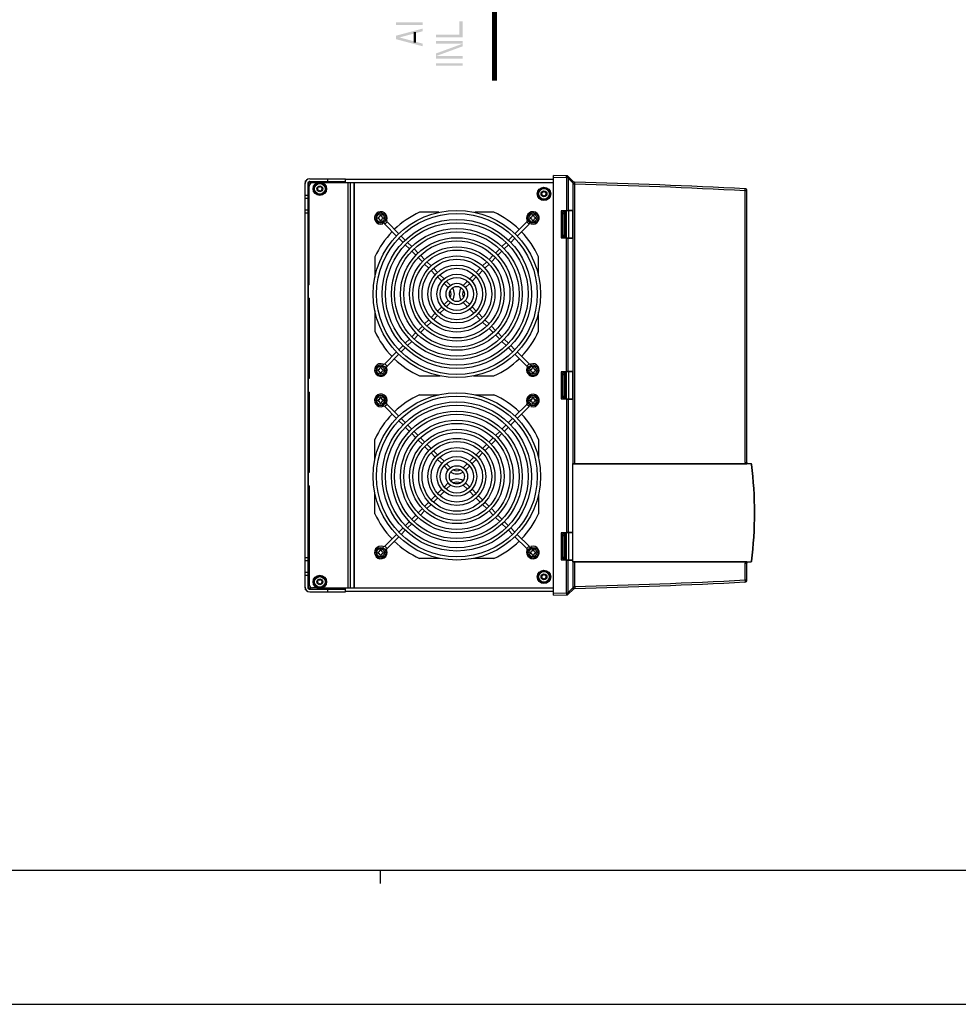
# Model space of a CAD drawing. Header units: inches. Extents: x 0 to 117, y 0 to 83.
# Tile 2 of 83: x 31 to 58, y 0 to 29. Entities that reach past the tile are written whole.
import ezdxf

# ---------------------------------------------------------------- set-up
doc = ezdxf.new("R2010")
doc.units = ezdxf.units.IN
doc.header["$LTSCALE"] = 6.431102
doc.header["$MEASUREMENT"] = 0
doc.layers.get('0').update_dxf_attribs({"linetype": 'CONTINUOUS'})
doc.layers.add('02___PRT_ALL_AXES', color=7, linetype='CONTINUOUS')
doc.layers.add('ROUNDS', color=7, linetype='CONTINUOUS')

# ---------------------------------------------------------------- blocks, each defined once
blk = doc.blocks.new('SYMBOL_9_BL2', base_point=(44.682, 29.18))
at = {"color": 7, "linetype": 'CONTINUOUS', "const_width": 0.15}
blk.add_lwpolyline([(44.682, 29.382), (44.687, 27.103)], dxfattribs=at)
at = {"color": 7, "linetype": 'CONTINUOUS'}
blk.add_solid([(44.995, 29.382), (44.682, 31.257), (44.37, 29.382)], dxfattribs=at)

msp = doc.modelspace()

# ---------------------------------------------------------------- linework, layer by layer
at = {"color": 7, "linetype": 'CONTINUOUS'}
for p, q in [((46.42, 12.003), (46.42, 24.326)), ((46.793, 24.316), (46.42, 24.326)), ((46.988, 24.151), (46.847, 24.293)), ((39.128, 24.089), (39.128, 24.109)), ((39.128, 24.109), (39.129, 24.109)), ((39.128, 12.239), (39.128, 24.089)), ((39.206, 24.089), (39.206, 12.239)), ((39.21, 24.109), (39.285, 24.109)), ((39.226, 23.696), (39.226, 24.133)), ((39.246, 21.117), (39.246, 24.011)), ((39.266, 24.227), (40.309, 24.227)), ((39.266, 24.148), (40.309, 24.148)), ((39.285, 24.148), (39.285, 24.089)), ((39.475, 24.109), (39.344, 24.109)), ((46.42, 24.109), (39.647, 24.109)), ((39.797, 24.148), (39.797, 24.227)), ((40.309, 24.109), (40.309, 24.227)), ((46.42, 24.207), (40.309, 24.207)), ((40.395, 12.219), (40.395, 24.109)), ((40.454, 24.109), (40.454, 12.219)), ((40.554, 24.109), (40.554, 12.219)), ((40.574, 12.219), (40.574, 24.109)), ((46.793, 24.257), (46.42, 24.266)), ((46.801, 24.255), (46.801, 23.29)), ((46.848, 24.245), (46.824, 24.251)), ((46.848, 24.245), (46.848, 23.291)), ((46.984, 24.109), (46.848, 24.245)), ((46.99, 15.871), (46.99, 24.103)), ((47.037, 15.873), (47.037, 24.069)), ((47.039, 24.123), (47.039, 24.128)), ((47.039, 24.128), (47.039, 24.128)), ((39.128, 23.745), (39.206, 23.745)), ((39.206, 23.794), (39.246, 23.794)), ((39.226, 23.696), (39.246, 23.696)), ((52.089, 23.876), (52.036, 23.876)), ((52.036, 15.905), (52.036, 23.876)), ((52.089, 15.905), (52.089, 23.876)), ((39.206, 23.646), (39.128, 23.646)), ((39.246, 23.676), (39.206, 23.676)), ((39.128, 23.312), (39.206, 23.312)), ((39.206, 23.213), (39.128, 23.213)), ((41.319, 23.131), (41.319, 23.139)), ((41.332, 23.152), (41.352, 23.152)), ((41.366, 23.139), (41.366, 23.131)), ((43.053, 23.243), (42.485, 23.243)), ((44.668, 23.243), (44.108, 23.243)), ((45.787, 23.131), (45.787, 23.139)), ((45.801, 23.152), (45.821, 23.152)), ((45.834, 23.139), (45.834, 23.131)), ((46.801, 23.29), (46.637, 23.286)), ((46.637, 23.286), (46.637, 22.491)), ((46.637, 23.286), (46.646, 23.277)), ((46.961, 23.285), (46.646, 23.277)), ((46.646, 23.277), (46.646, 22.5)), ((46.674, 23.203), (46.674, 22.574)), ((46.674, 23.203), (46.716, 23.203)), ((46.706, 23.261), (46.706, 23.278)), ((46.715, 23.263), (46.785, 23.263)), ((46.716, 23.203), (46.716, 22.574)), ((46.726, 23.263), (46.726, 23.279)), ((46.751, 22.515), (46.751, 23.262)), ((46.785, 22.497), (46.785, 23.28)), ((46.795, 23.244), (46.785, 23.244)), ((46.795, 22.497), (46.795, 23.28)), ((46.848, 23.291), (46.801, 23.29)), ((46.98, 23.295), (46.848, 23.291)), ((46.863, 22.495), (46.863, 23.282)), ((46.974, 23.289), (46.974, 22.488)), ((46.98, 22.482), (46.98, 23.295)), ((41.266, 23.066), (41.266, 23.085)), ((41.279, 23.099), (41.287, 23.099)), ((41.287, 23.052), (41.279, 23.052)), ((41.319, 23.013), (41.319, 23.02)), ((41.352, 22.999), (41.332, 22.999)), ((41.366, 23.02), (41.366, 23.013)), ((41.397, 23.099), (41.405, 23.099)), ((41.405, 23.052), (41.397, 23.052)), ((41.419, 23.085), (41.419, 23.066)), ((45.734, 23.066), (45.734, 23.085)), ((45.748, 23.099), (45.756, 23.099)), ((45.756, 23.052), (45.748, 23.052)), ((45.787, 23.013), (45.787, 23.02)), ((45.821, 22.999), (45.801, 22.999)), ((45.834, 23.02), (45.834, 23.013)), ((45.866, 23.099), (45.874, 23.099)), ((45.874, 23.052), (45.866, 23.052)), ((45.888, 23.085), (45.888, 23.066)), ((46.795, 22.967), (46.785, 22.967)), ((46.795, 22.953), (46.785, 22.944)), ((46.674, 22.574), (46.716, 22.574)), ((46.637, 22.491), (46.801, 22.487)), ((46.646, 22.5), (46.961, 22.492)), ((46.706, 22.499), (46.706, 22.516)), ((46.715, 22.514), (46.785, 22.514)), ((46.726, 22.498), (46.726, 22.514)), ((46.801, 18.566), (46.801, 22.487)), ((46.801, 22.487), (46.848, 22.486)), ((46.848, 18.567), (46.848, 22.486)), ((46.848, 22.486), (46.98, 22.482)), ((41.175, 21.932), (41.175, 21.335)), ((45.978, 21.372), (45.978, 21.932)), ((39.246, 21.156), (39.206, 21.156)), ((39.246, 21.117), (39.206, 21.117)), ((39.226, 20.684), (39.226, 21.156)), ((39.23, 21.117), (39.23, 21.156)), ((39.246, 20.723), (39.206, 20.723)), ((39.246, 20.684), (39.206, 20.684)), ((39.23, 20.684), (39.23, 20.723)), ((39.246, 20.723), (39.246, 18.361)), ((41.175, 20.355), (41.175, 19.75)), ((45.978, 19.75), (45.978, 20.318)), ((41.266, 18.597), (41.266, 18.617)), ((41.279, 18.631), (41.287, 18.631)), ((41.287, 18.583), (41.279, 18.583)), ((41.319, 18.662), (41.319, 18.67)), ((41.319, 18.544), (41.319, 18.552)), ((41.332, 18.684), (41.352, 18.684)), ((41.352, 18.53), (41.332, 18.53)), ((41.366, 18.67), (41.366, 18.662)), ((41.366, 18.552), (41.366, 18.544)), ((41.397, 18.631), (41.405, 18.631)), ((41.405, 18.583), (41.397, 18.583)), ((41.419, 18.617), (41.419, 18.597)), ((45.734, 18.597), (45.734, 18.617)), ((45.748, 18.631), (45.756, 18.631)), ((45.756, 18.583), (45.748, 18.583)), ((45.787, 18.662), (45.787, 18.67)), ((45.787, 18.544), (45.787, 18.552)), ((45.801, 18.684), (45.821, 18.684)), ((45.821, 18.53), (45.801, 18.53)), ((45.834, 18.67), (45.834, 18.662)), ((45.834, 18.552), (45.834, 18.544)), ((45.866, 18.631), (45.874, 18.631)), ((45.874, 18.583), (45.866, 18.583)), ((45.888, 18.617), (45.888, 18.597)), ((46.801, 18.566), (46.637, 18.562)), ((46.637, 18.562), (46.637, 17.766)), ((46.637, 18.562), (46.646, 18.552)), ((46.961, 18.56), (46.646, 18.552)), ((46.646, 18.552), (46.646, 17.776)), ((46.706, 18.537), (46.706, 18.554)), ((46.715, 18.538), (46.785, 18.538)), ((46.722, 18.554), (46.722, 18.538)), ((46.726, 18.538), (46.726, 18.554)), ((46.751, 17.791), (46.751, 18.537)), ((46.785, 17.772), (46.785, 18.556)), ((46.795, 17.772), (46.795, 18.556)), ((46.848, 18.567), (46.801, 18.566)), ((46.98, 18.571), (46.848, 18.567)), ((46.863, 17.77), (46.863, 18.558)), ((46.974, 18.564), (46.974, 17.764)), ((46.98, 17.758), (46.98, 18.571)), ((39.246, 18.4), (39.206, 18.4)), ((39.246, 18.361), (39.206, 18.361)), ((39.226, 17.967), (39.226, 18.361)), ((42.485, 18.44), (43.09, 18.44)), ((44.071, 18.44), (44.668, 18.44)), ((46.674, 18.479), (46.716, 18.479)), ((46.674, 18.479), (46.674, 17.849)), ((46.716, 18.479), (46.716, 17.849)), ((39.246, 17.967), (39.206, 17.967)), ((39.246, 17.928), (39.206, 17.928)), ((39.246, 17.967), (39.246, 15.605)), ((41.266, 17.711), (41.266, 17.731)), ((41.279, 17.745), (41.287, 17.745)), ((41.287, 17.698), (41.279, 17.698)), ((41.319, 17.776), (41.319, 17.784)), ((41.319, 17.658), (41.319, 17.666)), ((41.332, 17.798), (41.352, 17.798)), ((41.352, 17.644), (41.332, 17.644)), ((41.366, 17.784), (41.366, 17.776)), ((41.366, 17.666), (41.366, 17.658)), ((41.397, 17.745), (41.405, 17.745)), ((41.405, 17.698), (41.397, 17.698)), ((41.419, 17.731), (41.419, 17.711)), ((42.485, 17.889), (43.053, 17.889)), ((44.108, 17.889), (44.668, 17.889)), ((45.734, 17.711), (45.734, 17.731)), ((45.748, 17.745), (45.756, 17.745)), ((45.756, 17.698), (45.748, 17.698)), ((45.787, 17.776), (45.787, 17.784)), ((45.787, 17.658), (45.787, 17.666)), ((45.801, 17.798), (45.821, 17.798)), ((45.821, 17.644), (45.801, 17.644)), ((45.834, 17.784), (45.834, 17.776)), ((45.834, 17.666), (45.834, 17.658)), ((45.866, 17.745), (45.874, 17.745)), ((45.874, 17.698), (45.866, 17.698)), ((45.888, 17.731), (45.888, 17.711)), ((46.637, 17.766), (46.801, 17.762)), ((46.646, 17.776), (46.961, 17.768)), ((46.674, 17.849), (46.716, 17.849)), ((46.706, 17.774), (46.706, 17.792)), ((46.715, 17.79), (46.785, 17.79)), ((46.722, 17.79), (46.722, 17.774)), ((46.726, 17.774), (46.726, 17.79)), ((46.801, 17.762), (46.801, 13.842)), ((46.801, 17.762), (46.848, 17.761)), ((46.848, 17.761), (46.98, 17.758)), ((46.848, 17.761), (46.848, 13.843)), ((41.175, 15.981), (41.175, 16.578)), ((45.978, 16.578), (45.978, 16.018)), ((52.036, 15.905), (52.089, 15.905)), ((39.246, 15.644), (39.206, 15.644)), ((39.246, 15.605), (39.206, 15.605)), ((39.226, 15.172), (39.226, 15.644)), ((39.23, 15.605), (39.23, 15.644)), ((46.985, 15.863), (52.09, 15.863)), ((46.985, 12.985), (46.985, 15.863)), ((46.999, 15.873), (52.089, 15.873)), ((52.211, 15.862), (52.089, 15.873)), ((52.212, 15.853), (52.09, 15.863)), ((52.22, 15.844), (52.229, 15.845)), ((39.246, 15.211), (39.206, 15.211)), ((39.246, 15.172), (39.206, 15.172)), ((39.23, 15.172), (39.23, 15.211)), ((39.246, 15.211), (39.246, 12.318)), ((41.175, 14.396), (41.175, 15.001)), ((45.978, 14.963), (45.978, 14.396)), ((46.801, 13.842), (46.637, 13.837)), ((46.637, 13.837), (46.637, 13.042)), ((46.637, 13.837), (46.646, 13.828)), ((46.961, 13.836), (46.646, 13.828)), ((46.646, 13.828), (46.646, 13.052)), ((46.674, 13.755), (46.716, 13.755)), ((46.674, 13.755), (46.674, 13.125)), ((46.706, 13.812), (46.706, 13.829)), ((46.715, 13.814), (46.785, 13.814)), ((46.716, 13.755), (46.716, 13.125)), ((46.726, 13.814), (46.726, 13.83)), ((46.751, 13.066), (46.751, 13.813)), ((46.785, 13.048), (46.785, 13.831)), ((46.795, 13.048), (46.795, 13.832)), ((46.848, 13.843), (46.801, 13.842)), ((46.98, 13.846), (46.848, 13.843)), ((46.863, 13.046), (46.863, 13.833)), ((46.974, 13.84), (46.974, 13.039)), ((46.98, 13.033), (46.98, 13.846)), ((41.319, 13.308), (41.319, 13.316)), ((41.332, 13.329), (41.352, 13.329)), ((41.366, 13.316), (41.366, 13.308)), ((45.787, 13.308), (45.787, 13.316)), ((45.801, 13.329), (45.821, 13.329)), ((45.834, 13.316), (45.834, 13.308)), ((39.128, 13.115), (39.206, 13.115)), ((39.206, 13.016), (39.128, 13.016)), ((41.266, 13.243), (41.266, 13.263)), ((41.279, 13.276), (41.287, 13.276)), ((41.287, 13.229), (41.279, 13.229)), ((41.319, 13.19), (41.319, 13.198)), ((41.352, 13.176), (41.332, 13.176)), ((41.366, 13.198), (41.366, 13.19)), ((41.397, 13.276), (41.405, 13.276)), ((41.405, 13.229), (41.397, 13.229)), ((41.419, 13.263), (41.419, 13.243)), ((43.091, 13.085), (42.485, 13.085)), ((44.668, 13.085), (44.07, 13.085)), ((45.734, 13.243), (45.734, 13.263)), ((45.748, 13.276), (45.756, 13.276)), ((45.756, 13.229), (45.748, 13.229)), ((45.787, 13.19), (45.787, 13.198)), ((45.821, 13.176), (45.801, 13.176)), ((45.834, 13.198), (45.834, 13.19)), ((45.866, 13.276), (45.874, 13.276)), ((45.874, 13.229), (45.866, 13.229)), ((45.888, 13.263), (45.888, 13.243)), ((46.637, 13.042), (46.801, 13.038)), ((46.646, 13.052), (46.961, 13.043)), ((46.674, 13.125), (46.716, 13.125)), ((46.706, 13.05), (46.706, 13.067)), ((46.715, 13.066), (46.785, 13.066)), ((46.726, 13.05), (46.726, 13.066)), ((46.785, 13.188), (46.795, 13.178)), ((46.785, 13.164), (46.795, 13.164)), ((46.785, 13.084), (46.795, 13.084)), ((46.801, 12.073), (46.801, 13.038)), ((46.801, 13.038), (46.848, 13.037)), ((46.848, 13.037), (46.98, 13.033)), ((46.848, 12.083), (46.848, 13.037)), ((52.22, 13.004), (52.229, 13.003)), ((52.09, 12.985), (46.985, 12.985)), ((46.99, 12.225), (46.99, 12.977)), ((52.089, 12.975), (46.999, 12.975)), ((47.037, 12.259), (47.037, 12.975)), ((52.036, 12.942), (52.089, 12.942)), ((52.036, 12.452), (52.036, 12.942)), ((52.089, 12.975), (52.211, 12.986)), ((52.089, 12.452), (52.089, 12.942)), ((52.09, 12.985), (52.212, 12.995)), ((39.128, 12.682), (39.206, 12.682)), ((39.206, 12.583), (39.128, 12.583)), ((39.206, 12.652), (39.246, 12.652)), ((39.206, 12.534), (39.246, 12.534)), ((39.226, 12.195), (39.226, 12.633)), ((39.246, 12.633), (39.226, 12.633)), ((52.036, 12.452), (52.089, 12.452)), ((39.128, 12.219), (39.128, 12.239)), ((39.128, 12.219), (39.129, 12.219)), ((39.21, 12.219), (39.285, 12.219)), ((39.266, 12.18), (40.309, 12.18)), ((39.285, 12.239), (39.285, 12.18)), ((39.475, 12.219), (39.344, 12.219)), ((39.647, 12.219), (46.42, 12.219)), ((39.797, 12.101), (39.797, 12.18)), ((40.309, 12.101), (40.309, 12.219)), ((46.847, 12.035), (46.988, 12.177)), ((46.848, 12.083), (46.984, 12.219)), ((47.039, 12.205), (47.039, 12.201)), ((47.039, 12.201), (47.039, 12.2)), ((39.266, 12.101), (40.309, 12.101)), ((40.309, 12.121), (46.42, 12.121)), ((46.42, 12.062), (46.793, 12.071)), ((46.42, 12.003), (46.793, 12.012)), ((46.824, 12.077), (46.848, 12.083)), ((4.134, 3.937), (112.795, 3.937)), ((41.339, 3.543), (41.339, 3.937)), ((0, 0), (116.929, 0))]:
    msp.add_line(p, q, dxfattribs=at)
for centre, radius in [((39.561, 23.932), 0.197), ((39.561, 23.932), 0.167), ((39.561, 23.932), 0.156), ((39.561, 23.932), 0.0866), ((46.136, 23.784), 0.197), ((46.136, 23.784), 0.167), ((46.136, 23.784), 0.156), ((46.136, 23.784), 0.0866), ((41.342, 23.076), 0.157), ((41.342, 23.076), 0.118), ((45.811, 23.076), 0.157), ((45.811, 23.076), 0.118), ((41.342, 18.607), 0.157), ((41.342, 18.607), 0.118), ((45.811, 18.607), 0.157), ((45.811, 18.607), 0.118), ((41.342, 17.721), 0.157), ((41.342, 17.721), 0.118), ((45.811, 17.721), 0.157), ((45.811, 17.721), 0.118), ((41.342, 13.253), 0.157), ((41.342, 13.253), 0.118), ((45.811, 13.253), 0.157), ((45.811, 13.253), 0.118), ((46.136, 12.544), 0.197), ((39.561, 12.396), 0.197), ((39.561, 12.396), 0.167), ((39.561, 12.396), 0.156), ((39.561, 12.396), 0.0866), ((46.136, 12.544), 0.167), ((46.136, 12.544), 0.156), ((46.136, 12.544), 0.0866)]:
    msp.add_circle(centre, radius, dxfattribs=at)
for centre, radius, start, end in [((46.791, 24.237), 0.0787, 45.0003, 88.5), ((39.266, 24.089), 0.138, 90, 180), ((39.226, 24.109), 0.0984, 121.156, 180), ((39.266, 24.089), 0.0591, 90, 180), ((39.344, 24.011), 0.0984, 90, 180), ((39.53, 23.986), 0.0156, 43.6336, 196.3664), ((39.561, 24.015), 0.0274, 223.6336, 316.3664), ((39.592, 23.986), 0.0156, 343.6336, 136.3664), ((47.081, 24.207), 0.138, 225.0004, 228.6579), ((47.044, 24.207), 0.0787, 225.0001, 268.4911), ((47.046, 24.207), 0.138, 266.4257, 268.4926), ((41.714, -178.133), 202.33, 87.07658, 88.49111), ((41.711, -178.468), 202.607, 87.079, 88.49236), ((39.226, 23.794), 0.0984, 258.4606, 270), ((39.499, 23.932), 0.0156, 103.6336, 256.3664), ((39.488, 23.974), 0.0274, 283.6336, 16.3664), ((39.488, 23.89), 0.0274, 343.6336, 76.3664), ((39.53, 23.878), 0.0156, 163.6336, 316.3664), ((39.561, 23.848), 0.0274, 43.6336, 136.3664), ((39.592, 23.878), 0.0156, 223.6336, 16.3664), ((39.633, 23.974), 0.0274, 163.6336, 256.3664), ((39.633, 23.89), 0.0274, 103.6336, 196.3664), ((39.623, 23.932), 0.0156, 283.6336, 76.3664), ((46.073, 23.784), 0.0156, 103.6336, 256.3664), ((46.063, 23.826), 0.0274, 283.6336, 16.3664), ((46.063, 23.742), 0.0274, 343.6336, 76.3664), ((46.105, 23.838), 0.0156, 43.6336, 196.3664), ((46.105, 23.73), 0.0156, 163.6336, 316.3664), ((46.136, 23.868), 0.0274, 223.6336, 316.3664), ((46.136, 23.701), 0.0274, 43.6336, 136.3664), ((46.167, 23.838), 0.0156, 343.6336, 136.3664), ((46.167, 23.73), 0.0156, 223.6336, 16.3664), ((46.208, 23.826), 0.0274, 163.6336, 256.3664), ((46.208, 23.742), 0.0274, 103.6336, 196.3664), ((46.198, 23.784), 0.0156, 283.6336, 76.3664), ((52.03, 23.876), 0.0591, 0, 87.0766), ((41.287, 23.131), 0.0315, 270, 360), ((41.332, 23.139), 0.0138, 90, 180), ((41.352, 23.139), 0.0138, 0, 90), ((41.397, 23.131), 0.0315, 180, 270), ((43.577, 20.841), 2.638, 114.4327, 133.8472), ((43.577, 20.841), 2.638, 46.0318, 65.5673), ((45.756, 23.131), 0.0315, 270, 360), ((45.801, 23.139), 0.0138, 90, 180), ((45.821, 23.139), 0.0138, 0, 90), ((45.866, 23.131), 0.0315, 180, 270), ((41.279, 23.085), 0.0138, 90, 180), ((41.279, 23.066), 0.0138, 180, 270), ((41.287, 23.02), 0.0315, 0, 90), ((41.332, 23.013), 0.0138, 180, 270), ((41.352, 23.013), 0.0138, 270, 360), ((41.397, 23.02), 0.0315, 90, 180), ((41.405, 23.085), 0.0138, 0, 90), ((41.405, 23.066), 0.0138, 270, 360), ((45.748, 23.085), 0.0138, 90, 180), ((45.748, 23.066), 0.0138, 180, 270), ((45.756, 23.02), 0.0315, 0, 90), ((45.801, 23.013), 0.0138, 180, 270), ((45.821, 23.013), 0.0138, 270, 360), ((45.866, 23.02), 0.0315, 90, 180), ((45.874, 23.085), 0.0138, 0, 90), ((45.874, 23.066), 0.0138, 270, 360), ((43.577, 20.841), 2.638, 135.9108, 155.5673), ((43.577, 20.841), 2.638, 24.4327, 43.9682), ((43.577, 20.841), 2.638, 204.4327, 223.9682), ((43.577, 20.841), 2.638, 316.1528, 335.5673), ((43.577, 20.841), 2.638, 226.0318, 245.5673), ((43.577, 20.841), 2.638, 294.4327, 314.0892), ((41.279, 18.617), 0.0138, 90, 180), ((41.279, 18.597), 0.0138, 180, 270), ((41.287, 18.662), 0.0315, 270, 360), ((41.287, 18.552), 0.0315, 0, 90), ((41.332, 18.67), 0.0138, 90, 180), ((41.332, 18.544), 0.0138, 180, 270), ((41.352, 18.67), 0.0138, 0, 90), ((41.352, 18.544), 0.0138, 270, 360), ((41.397, 18.662), 0.0315, 180, 270), ((41.397, 18.552), 0.0315, 90, 180), ((41.405, 18.617), 0.0138, 0, 90), ((41.405, 18.597), 0.0138, 270, 360), ((45.748, 18.617), 0.0138, 90, 180), ((45.748, 18.597), 0.0138, 180, 270), ((45.756, 18.662), 0.0315, 270, 360), ((45.756, 18.552), 0.0315, 0, 90), ((45.801, 18.67), 0.0138, 90, 180), ((45.801, 18.544), 0.0138, 180, 270), ((45.821, 18.67), 0.0138, 0, 90), ((45.821, 18.544), 0.0138, 270, 360), ((45.866, 18.662), 0.0315, 180, 270), ((45.866, 18.552), 0.0315, 90, 180), ((45.874, 18.617), 0.0138, 0, 90), ((45.874, 18.597), 0.0138, 270, 360), ((41.279, 17.731), 0.0138, 90, 180), ((41.279, 17.711), 0.0138, 180, 270), ((41.287, 17.776), 0.0315, 270, 360), ((41.287, 17.666), 0.0315, 0, 90), ((41.332, 17.784), 0.0138, 90, 180), ((41.332, 17.658), 0.0138, 180, 270), ((41.352, 17.784), 0.0138, 0, 90), ((41.352, 17.658), 0.0138, 270, 360), ((41.397, 17.776), 0.0315, 180, 270), ((41.397, 17.666), 0.0315, 90, 180), ((41.405, 17.731), 0.0138, 0, 90), ((41.405, 17.711), 0.0138, 270, 360), ((43.577, 15.487), 2.638, 114.4327, 133.8472), ((43.577, 15.487), 2.638, 46.0318, 65.5673), ((45.748, 17.731), 0.0138, 90, 180), ((45.748, 17.711), 0.0138, 180, 270), ((45.756, 17.776), 0.0315, 270, 360), ((45.756, 17.666), 0.0315, 0, 90), ((45.801, 17.784), 0.0138, 90, 180), ((45.801, 17.658), 0.0138, 180, 270), ((45.821, 17.784), 0.0138, 0, 90), ((45.821, 17.658), 0.0138, 270, 360), ((45.866, 17.776), 0.0315, 180, 270), ((45.866, 17.666), 0.0315, 90, 180), ((45.874, 17.731), 0.0138, 0, 90), ((45.874, 17.711), 0.0138, 270, 360), ((43.577, 15.487), 2.638, 135.9108, 155.5673), ((43.577, 15.487), 2.638, 24.4327, 43.9682), ((52.131, 15.906), 0.0951, 180.078, 200.0362), ((52.125, 15.905), 0.0354, 179.9997, 265.0023), ((52.21, 15.843), 0.0197, 7.408, 85), ((52.211, 15.843), 0.00984, 7.413, 85.0029), ((41.3, 14.424), 11.012, 352.591, 7.409), ((41.298, 14.424), 11.024, 352.592, 7.408), ((43.577, 15.487), 2.638, 204.4327, 223.9682), ((43.577, 15.487), 2.638, 316.1528, 335.5673), ((43.577, 15.487), 2.638, 226.0318, 245.5673), ((43.577, 15.487), 2.638, 294.4327, 314.0892), ((41.287, 13.308), 0.0315, 270, 360), ((41.332, 13.316), 0.0138, 90, 180), ((41.352, 13.316), 0.0138, 0, 90), ((41.397, 13.308), 0.0315, 180, 270), ((45.756, 13.308), 0.0315, 270, 360), ((45.801, 13.316), 0.0138, 90, 180), ((45.821, 13.316), 0.0138, 0, 90), ((45.866, 13.308), 0.0315, 180, 270), ((41.279, 13.263), 0.0138, 90, 180), ((41.279, 13.243), 0.0138, 180, 270), ((41.287, 13.198), 0.0315, 0, 90), ((41.332, 13.19), 0.0138, 180, 270), ((41.352, 13.19), 0.0138, 270, 360), ((41.397, 13.198), 0.0315, 90, 180), ((41.405, 13.263), 0.0138, 0, 90), ((41.405, 13.243), 0.0138, 270, 360), ((45.748, 13.263), 0.0138, 90, 180), ((45.748, 13.243), 0.0138, 180, 270), ((45.756, 13.198), 0.0315, 0, 90), ((45.801, 13.19), 0.0138, 180, 270), ((45.821, 13.19), 0.0138, 270, 360), ((45.866, 13.198), 0.0315, 90, 180), ((45.874, 13.263), 0.0138, 0, 90), ((45.874, 13.243), 0.0138, 270, 360), ((52.211, 13.005), 0.00984, 274.9971, 352.587), ((52.131, 12.942), 0.0951, 159.9638, 179.922), ((52.125, 12.942), 0.0354, 94.9977, 180.0003), ((52.21, 13.005), 0.0197, 275, 352.5916), ((39.226, 12.534), 0.0984, 90, 101.5394), ((39.488, 12.438), 0.0274, 283.6336, 16.3664), ((39.53, 12.45), 0.0156, 43.6336, 196.3664), ((39.561, 12.48), 0.0274, 223.6336, 316.3664), ((39.592, 12.45), 0.0156, 343.6336, 136.3664), ((39.633, 12.438), 0.0274, 163.6336, 256.3664), ((46.073, 12.544), 0.0156, 103.6336, 256.3664), ((46.063, 12.586), 0.0274, 283.6336, 16.3664), ((46.063, 12.502), 0.0274, 343.6336, 76.3664), ((46.105, 12.598), 0.0156, 43.6336, 196.3664), ((46.105, 12.49), 0.0156, 163.6336, 316.3664), ((46.136, 12.628), 0.0274, 223.6336, 316.3664), ((46.136, 12.46), 0.0274, 43.6336, 136.3664), ((46.167, 12.598), 0.0156, 343.6336, 136.3664), ((46.167, 12.49), 0.0156, 223.6336, 16.3664), ((46.208, 12.586), 0.0274, 163.6336, 256.3664), ((46.208, 12.502), 0.0274, 103.6336, 196.3664), ((46.198, 12.544), 0.0156, 283.6336, 76.3664), ((41.711, 214.796), 202.607, 271.50764, 272.921), ((52.03, 12.452), 0.0591, 272.9234, 360), ((39.266, 12.239), 0.138, 180, 270), ((39.226, 12.219), 0.0984, 180, 238.8769), ((39.266, 12.239), 0.0591, 180, 270), ((39.344, 12.318), 0.0984, 180, 270), ((39.499, 12.396), 0.0156, 103.6336, 256.3664), ((39.488, 12.355), 0.0274, 343.6336, 76.3664), ((39.53, 12.343), 0.0156, 163.6336, 316.3664), ((39.561, 12.313), 0.0274, 43.6336, 136.3664), ((39.592, 12.343), 0.0156, 223.6336, 16.3664), ((39.633, 12.355), 0.0274, 103.6336, 196.3664), ((39.623, 12.396), 0.0156, 283.6336, 76.3664), ((47.081, 12.122), 0.138, 131.3421, 134.9996), ((47.044, 12.122), 0.0787, 91.5089, 134.9999), ((47.046, 12.121), 0.138, 91.5074, 93.5743), ((41.714, 214.461), 202.33, 271.50889, 272.92342), ((46.791, 12.091), 0.0787, 271.5, 314.9997)]:
    msp.add_arc(centre, radius, start, end, dxfattribs=at)
for centre, major_axis, start_param, end_param in [((46.961, 23.295), (0.0163, 0.0004), -1.569953, -0.664071), ((46.961, 22.482), (0.0163, -0.0004), 0.664071, 1.569953), ((46.961, 18.57), (0.0163, 0.0004), -1.569953, -0.664071), ((46.961, 17.758), (0.0163, -0.0004), 0.664071, 1.569953), ((46.961, 13.846), (0.0163, 0.0004), -1.569953, -0.664071), ((46.961, 13.034), (0.0163, -0.0004), 0.664071, 1.569953)]:
    msp.add_ellipse(centre, major_axis=major_axis, ratio=0.604121, start_param=start_param, end_param=end_param, dxfattribs=at)
for points, knots in [([(46.793, 24.257), (46.793, 24.264), (46.793, 24.275), (46.794, 24.289), (46.794, 24.298), (46.794, 24.305), (46.793, 24.31), (46.793, 24.313), (46.793, 24.314), (46.793, 24.315), (46.793, 24.316), (46.793, 24.316)], [0, 0, 0, 0, 0.382236, 0.554915, 0.706278, 0.830526, 0.922911, 0.956013, 0.979951, 0.994551, 1, 1, 1, 1]), ([(46.801, 24.255), (46.804, 24.262), (46.808, 24.272), (46.814, 24.284), (46.817, 24.292), (46.82, 24.299), (46.822, 24.303), (46.823, 24.306), (46.823, 24.307), (46.824, 24.308), (46.824, 24.309), (46.824, 24.309)], [0, 0, 0, 0, 0.383083, 0.555791, 0.707033, 0.831085, 0.923265, 0.956276, 0.980135, 0.994663, 1, 1, 1, 1]), ([(46.824, 24.251), (46.828, 24.255), (46.835, 24.264), (46.842, 24.275), (46.846, 24.282), (46.848, 24.287), (46.848, 24.291), (46.847, 24.293)], [0, 0, 0, 0, 0.371808, 0.676694, 0.794765, 0.887053, 1, 1, 1, 1]), ([(46.848, 24.245), (46.85, 24.249), (46.854, 24.256), (46.857, 24.266), (46.858, 24.276), (46.856, 24.284), (46.853, 24.287)], [0, 0, 0, 0, 0.320637, 0.530853, 0.712036, 1, 1, 1, 1]), ([(46.824, 24.251), (46.822, 24.251), (46.814, 24.253), (46.806, 24.254), (46.801, 24.255)], [0, 0, 0, 0, 0.244757, 1, 1, 1, 1]), ([(46.984, 24.109), (46.987, 24.115), (46.992, 24.125), (46.994, 24.137), (46.993, 24.142)], [0, 0, 0, 0, 0.564457, 1, 1, 1, 1]), ([(46.993, 24.142), (46.993, 24.143), (46.992, 24.146), (46.99, 24.149), (46.988, 24.151)], [0, 0, 0, 0, 0.266515, 1, 1, 1, 1]), ([(46.99, 24.103), (46.992, 24.107), (46.996, 24.116), (46.999, 24.129), (46.998, 24.14), (46.994, 24.145), (46.992, 24.147)], [0, 0, 0, 0, 0.316205, 0.58804, 0.811363, 1, 1, 1, 1]), ([(47.037, 24.069), (47.027, 24.07), (47.008, 24.079), (46.995, 24.095), (46.99, 24.103)], [0, 0, 0, 0, 0.510056, 1, 1, 1, 1]), ([(47.037, 24.069), (47.038, 24.08), (47.039, 24.098), (47.039, 24.116), (47.039, 24.123)], [0, 0, 0, 0, 0.596187, 1, 1, 1, 1]), ([(47.042, 24.069), (47.042, 24.076), (47.042, 24.087), (47.043, 24.101), (47.043, 24.11), (47.043, 24.117), (47.043, 24.122), (47.042, 24.125), (47.042, 24.127), (47.042, 24.127), (47.042, 24.128), (47.042, 24.128)], [0, 0, 0, 0, 0.382221, 0.554893, 0.706251, 0.830495, 0.92288, 0.955982, 0.979924, 0.994531, 1, 1, 1, 1]), ([(52.036, 23.876), (52.036, 23.883), (52.037, 23.897), (52.037, 23.913), (52.036, 23.924), (52.035, 23.93), (52.035, 23.933), (52.034, 23.935), (52.033, 23.935)], [0, 0, 0, 0, 0.377941, 0.698579, 0.822011, 0.914561, 0.973408, 1, 1, 1, 1]), ([(46.674, 23.203), (46.674, 23.21), (46.675, 23.224), (46.683, 23.242), (46.694, 23.255), (46.704, 23.261), (46.709, 23.262)], [0, 0, 0, 0, 0.282697, 0.548888, 0.787735, 1, 1, 1, 1]), ([(46.709, 23.262), (46.709, 23.262), (46.711, 23.262), (46.714, 23.263), (46.715, 23.263)], [0, 0, 0, 0, 0.269402, 1, 1, 1, 1]), ([(46.751, 23.262), (46.746, 23.261), (46.736, 23.255), (46.724, 23.242), (46.717, 23.224), (46.716, 23.21), (46.716, 23.203)], [0, 0, 0, 0, 0.212265, 0.451112, 0.717303, 1, 1, 1, 1]), ([(46.801, 23.281), (46.801, 23.281), (46.801, 23.281), (46.801, 23.281), (46.801, 23.282), (46.801, 23.284), (46.801, 23.287), (46.801, 23.289), (46.801, 23.29)], [0, 0, 0, 0, 0.019863, 0.076912, 0.169309, 0.293579, 0.617656, 1, 1, 1, 1]), ([(46.842, 23.282), (46.844, 23.282), (46.847, 23.285), (46.848, 23.289), (46.848, 23.291)], [0, 0, 0, 0, 0.420746, 1, 1, 1, 1]), ([(46.974, 23.289), (46.976, 23.29), (46.978, 23.292), (46.98, 23.294), (46.98, 23.295)], [0, 0, 0, 0, 0.761016, 1, 1, 1, 1]), ([(46.709, 22.515), (46.704, 22.516), (46.694, 22.522), (46.683, 22.535), (46.675, 22.553), (46.674, 22.567), (46.674, 22.574)], [0, 0, 0, 0, 0.212265, 0.451112, 0.717303, 1, 1, 1, 1]), ([(46.716, 22.574), (46.716, 22.567), (46.717, 22.553), (46.724, 22.535), (46.736, 22.522), (46.746, 22.516), (46.751, 22.515)], [0, 0, 0, 0, 0.282697, 0.548888, 0.787735, 1, 1, 1, 1]), ([(46.646, 22.5), (46.646, 22.5), (46.643, 22.497), (46.64, 22.494), (46.637, 22.491)], [0, 0, 0, 0, 0.099912, 1, 1, 1, 1]), ([(46.715, 22.514), (46.715, 22.514), (46.713, 22.515), (46.71, 22.515), (46.709, 22.515)], [0, 0, 0, 0, 0.230861, 1, 1, 1, 1]), ([(46.801, 22.496), (46.801, 22.496), (46.801, 22.496), (46.801, 22.496), (46.801, 22.495), (46.801, 22.493), (46.801, 22.49), (46.801, 22.488), (46.801, 22.487)], [0, 0, 0, 0, 0.019863, 0.076912, 0.169309, 0.293579, 0.617656, 1, 1, 1, 1]), ([(46.842, 22.495), (46.844, 22.495), (46.847, 22.492), (46.848, 22.488), (46.848, 22.486)], [0, 0, 0, 0, 0.420746, 1, 1, 1, 1]), ([(46.974, 22.488), (46.976, 22.487), (46.978, 22.485), (46.98, 22.483), (46.98, 22.482)], [0, 0, 0, 0, 0.761016, 1, 1, 1, 1]), ([(46.674, 18.479), (46.674, 18.486), (46.675, 18.499), (46.683, 18.517), (46.694, 18.531), (46.704, 18.536), (46.709, 18.537)], [0, 0, 0, 0, 0.282697, 0.548888, 0.787735, 1, 1, 1, 1]), ([(46.709, 18.537), (46.709, 18.537), (46.711, 18.538), (46.714, 18.538), (46.715, 18.538)], [0, 0, 0, 0, 0.269402, 1, 1, 1, 1]), ([(46.751, 18.537), (46.746, 18.536), (46.736, 18.531), (46.724, 18.517), (46.717, 18.499), (46.716, 18.486), (46.716, 18.479)], [0, 0, 0, 0, 0.212265, 0.451112, 0.717303, 1, 1, 1, 1]), ([(46.801, 18.556), (46.801, 18.556), (46.801, 18.557), (46.801, 18.557), (46.801, 18.558), (46.801, 18.56), (46.801, 18.562), (46.801, 18.565), (46.801, 18.566)], [0, 0, 0, 0, 0.019863, 0.076912, 0.169309, 0.293579, 0.617656, 1, 1, 1, 1]), ([(46.842, 18.557), (46.844, 18.557), (46.847, 18.561), (46.848, 18.565), (46.848, 18.567)], [0, 0, 0, 0, 0.420746, 1, 1, 1, 1]), ([(46.974, 18.564), (46.976, 18.566), (46.978, 18.568), (46.98, 18.57), (46.98, 18.571)], [0, 0, 0, 0, 0.761016, 1, 1, 1, 1]), ([(46.646, 17.776), (46.646, 17.776), (46.643, 17.772), (46.64, 17.769), (46.637, 17.766)], [0, 0, 0, 0, 0.099912, 1, 1, 1, 1]), ([(46.709, 17.791), (46.704, 17.792), (46.694, 17.797), (46.683, 17.811), (46.675, 17.829), (46.674, 17.842), (46.674, 17.849)], [0, 0, 0, 0, 0.212265, 0.451112, 0.717303, 1, 1, 1, 1]), ([(46.715, 17.79), (46.715, 17.79), (46.713, 17.79), (46.71, 17.79), (46.709, 17.791)], [0, 0, 0, 0, 0.230861, 1, 1, 1, 1]), ([(46.716, 17.849), (46.716, 17.842), (46.717, 17.829), (46.724, 17.811), (46.736, 17.797), (46.746, 17.792), (46.751, 17.791)], [0, 0, 0, 0, 0.282697, 0.548888, 0.787735, 1, 1, 1, 1]), ([(46.801, 17.772), (46.801, 17.772), (46.801, 17.772), (46.801, 17.771), (46.801, 17.77), (46.801, 17.769), (46.801, 17.766), (46.801, 17.763), (46.801, 17.762)], [0, 0, 0, 0, 0.019863, 0.076912, 0.169309, 0.293579, 0.617656, 1, 1, 1, 1]), ([(46.842, 17.771), (46.844, 17.771), (46.847, 17.768), (46.848, 17.763), (46.848, 17.761)], [0, 0, 0, 0, 0.420746, 1, 1, 1, 1]), ([(46.974, 17.764), (46.976, 17.762), (46.978, 17.76), (46.98, 17.758), (46.98, 17.758)], [0, 0, 0, 0, 0.761016, 1, 1, 1, 1]), ([(46.985, 15.863), (46.985, 15.864), (46.986, 15.867), (46.988, 15.87), (46.99, 15.871)], [0, 0, 0, 0, 0.27396, 1, 1, 1, 1]), ([(52.09, 15.863), (52.09, 15.864), (52.09, 15.867), (52.09, 15.87), (52.09, 15.872), (52.09, 15.873), (52.089, 15.873)], [0, 0, 0, 0, 0.379388, 0.701107, 0.917231, 1, 1, 1, 1]), ([(52.212, 15.853), (52.212, 15.854), (52.212, 15.856), (52.212, 15.859), (52.212, 15.861), (52.212, 15.862), (52.211, 15.862)], [0, 0, 0, 0, 0.378839, 0.699929, 0.916098, 1, 1, 1, 1]), ([(46.674, 13.755), (46.674, 13.761), (46.675, 13.775), (46.683, 13.793), (46.694, 13.806), (46.704, 13.812), (46.709, 13.813)], [0, 0, 0, 0, 0.282697, 0.548888, 0.787735, 1, 1, 1, 1]), ([(46.709, 13.813), (46.709, 13.813), (46.711, 13.813), (46.714, 13.814), (46.715, 13.814)], [0, 0, 0, 0, 0.269402, 1, 1, 1, 1]), ([(46.751, 13.813), (46.746, 13.812), (46.736, 13.806), (46.724, 13.793), (46.717, 13.775), (46.716, 13.761), (46.716, 13.755)], [0, 0, 0, 0, 0.212265, 0.451112, 0.717303, 1, 1, 1, 1]), ([(46.801, 13.832), (46.801, 13.832), (46.801, 13.832), (46.801, 13.833), (46.801, 13.834), (46.801, 13.835), (46.801, 13.838), (46.801, 13.84), (46.801, 13.842)], [0, 0, 0, 0, 0.019863, 0.076912, 0.169309, 0.293579, 0.617656, 1, 1, 1, 1]), ([(46.842, 13.833), (46.844, 13.833), (46.847, 13.836), (46.848, 13.84), (46.848, 13.843)], [0, 0, 0, 0, 0.420746, 1, 1, 1, 1]), ([(46.974, 13.84), (46.976, 13.841), (46.978, 13.843), (46.98, 13.846), (46.98, 13.846)], [0, 0, 0, 0, 0.761016, 1, 1, 1, 1]), ([(46.646, 13.052), (46.646, 13.051), (46.643, 13.048), (46.64, 13.045), (46.637, 13.042)], [0, 0, 0, 0, 0.099912, 1, 1, 1, 1]), ([(46.709, 13.066), (46.704, 13.068), (46.694, 13.073), (46.683, 13.087), (46.675, 13.105), (46.674, 13.118), (46.674, 13.125)], [0, 0, 0, 0, 0.212265, 0.451112, 0.717303, 1, 1, 1, 1]), ([(46.715, 13.066), (46.715, 13.066), (46.713, 13.066), (46.71, 13.066), (46.709, 13.066)], [0, 0, 0, 0, 0.230861, 1, 1, 1, 1]), ([(46.716, 13.125), (46.716, 13.118), (46.717, 13.105), (46.724, 13.087), (46.736, 13.073), (46.746, 13.068), (46.751, 13.066)], [0, 0, 0, 0, 0.282697, 0.548888, 0.787735, 1, 1, 1, 1]), ([(46.801, 13.048), (46.801, 13.048), (46.801, 13.047), (46.801, 13.047), (46.801, 13.046), (46.801, 13.044), (46.801, 13.041), (46.801, 13.039), (46.801, 13.038)], [0, 0, 0, 0, 0.019863, 0.076912, 0.169309, 0.293579, 0.617656, 1, 1, 1, 1]), ([(46.842, 13.047), (46.844, 13.046), (46.847, 13.043), (46.848, 13.039), (46.848, 13.037)], [0, 0, 0, 0, 0.420746, 1, 1, 1, 1]), ([(46.974, 13.039), (46.976, 13.038), (46.978, 13.036), (46.98, 13.034), (46.98, 13.033)], [0, 0, 0, 0, 0.761016, 1, 1, 1, 1]), ([(46.99, 12.977), (46.989, 12.977), (46.987, 12.979), (46.985, 12.982), (46.985, 12.985)], [0, 0, 0, 0, 0.235385, 1, 1, 1, 1]), ([(52.09, 12.985), (52.09, 12.983), (52.09, 12.981), (52.09, 12.978), (52.09, 12.976), (52.09, 12.975), (52.089, 12.975)], [0, 0, 0, 0, 0.379393, 0.701104, 0.917223, 1, 1, 1, 1]), ([(52.212, 12.995), (52.212, 12.994), (52.212, 12.992), (52.212, 12.989), (52.212, 12.987), (52.212, 12.986), (52.211, 12.986)], [0, 0, 0, 0, 0.378839, 0.699929, 0.916098, 1, 1, 1, 1]), ([(52.036, 12.452), (52.036, 12.445), (52.037, 12.431), (52.037, 12.415), (52.036, 12.404), (52.035, 12.399), (52.035, 12.395), (52.034, 12.394), (52.033, 12.394)], [0, 0, 0, 0, 0.377941, 0.698579, 0.822011, 0.914561, 0.973408, 1, 1, 1, 1]), ([(46.984, 12.219), (46.987, 12.213), (46.992, 12.203), (46.994, 12.191), (46.993, 12.186)], [0, 0, 0, 0, 0.564457, 1, 1, 1, 1]), ([(46.993, 12.186), (46.993, 12.185), (46.992, 12.182), (46.99, 12.179), (46.988, 12.177)], [0, 0, 0, 0, 0.266515, 1, 1, 1, 1]), ([(46.99, 12.225), (46.995, 12.233), (47.008, 12.249), (47.027, 12.258), (47.037, 12.259)], [0, 0, 0, 0, 0.489944, 1, 1, 1, 1]), ([(46.99, 12.225), (46.992, 12.221), (46.996, 12.212), (46.999, 12.2), (46.998, 12.189), (46.994, 12.183), (46.992, 12.181)], [0, 0, 0, 0, 0.316205, 0.588039, 0.811363, 1, 1, 1, 1]), ([(47.037, 12.259), (47.038, 12.248), (47.039, 12.231), (47.039, 12.213), (47.039, 12.205)], [0, 0, 0, 0, 0.596187, 1, 1, 1, 1]), ([(47.042, 12.259), (47.042, 12.252), (47.042, 12.241), (47.043, 12.227), (47.043, 12.218), (47.043, 12.211), (47.043, 12.206), (47.042, 12.203), (47.042, 12.202), (47.042, 12.201), (47.042, 12.2), (47.042, 12.2)], [0, 0, 0, 0, 0.382221, 0.554893, 0.706251, 0.830495, 0.92288, 0.955982, 0.979924, 0.994531, 1, 1, 1, 1]), ([(46.793, 12.071), (46.793, 12.064), (46.793, 12.053), (46.794, 12.039), (46.794, 12.03), (46.794, 12.023), (46.793, 12.018), (46.793, 12.015), (46.793, 12.014), (46.793, 12.013), (46.793, 12.012), (46.793, 12.012)], [0, 0, 0, 0, 0.382236, 0.554915, 0.706278, 0.830526, 0.922911, 0.956013, 0.979951, 0.994551, 1, 1, 1, 1]), ([(46.801, 12.073), (46.803, 12.073), (46.81, 12.074), (46.818, 12.076), (46.824, 12.077)], [0, 0, 0, 0, 0.254125, 1, 1, 1, 1]), ([(46.801, 12.073), (46.804, 12.066), (46.808, 12.057), (46.814, 12.044), (46.817, 12.036), (46.82, 12.029), (46.822, 12.025), (46.823, 12.022), (46.823, 12.021), (46.824, 12.02), (46.824, 12.02), (46.824, 12.02)], [0, 0, 0, 0, 0.383084, 0.555793, 0.707034, 0.831085, 0.923266, 0.956276, 0.980136, 0.994663, 1, 1, 1, 1]), ([(46.824, 12.077), (46.828, 12.073), (46.835, 12.064), (46.842, 12.053), (46.846, 12.046), (46.848, 12.041), (46.848, 12.037), (46.847, 12.035)], [0, 0, 0, 0, 0.371809, 0.676694, 0.794765, 0.887053, 1, 1, 1, 1]), ([(46.848, 12.083), (46.85, 12.079), (46.854, 12.072), (46.857, 12.062), (46.858, 12.052), (46.856, 12.045), (46.853, 12.042)], [0, 0, 0, 0, 0.320637, 0.530854, 0.712036, 1, 1, 1, 1])]:
    msp.add_open_spline(points, degree=3, knots=knots, dxfattribs=at)
for points in [[(46.801, 24.255), (46.798, 24.256), (46.796, 24.257), (46.793, 24.257)], [(46.757, 23.263), (46.755, 23.263), (46.753, 23.262), (46.751, 23.262)], [(46.751, 22.515), (46.753, 22.515), (46.755, 22.514), (46.757, 22.514)], [(46.757, 18.538), (46.755, 18.538), (46.753, 18.538), (46.751, 18.537)], [(46.751, 17.791), (46.753, 17.79), (46.755, 17.79), (46.757, 17.79)], [(46.999, 15.873), (46.996, 15.873), (46.993, 15.873), (46.99, 15.871)], [(46.757, 13.814), (46.755, 13.814), (46.753, 13.813), (46.751, 13.813)], [(46.751, 13.066), (46.753, 13.066), (46.755, 13.066), (46.757, 13.066)], [(46.99, 12.977), (46.993, 12.975), (46.996, 12.975), (46.999, 12.975)], [(46.793, 12.071), (46.796, 12.072), (46.798, 12.072), (46.801, 12.073)]]:
    msp.add_open_spline(points, degree=3, dxfattribs=at)
for points in [[(41.799, 28.739), (42.581, 28.739), (41.799, 28.817), (42.581, 28.817)], [(42.581, 28.556), (42.581, 28.635), (41.799, 28.348), (41.799, 28.426)], [(43.653, 28.452), (43.753, 28.452), (43.653, 28.843), (43.753, 28.843)], [(42.581, 28.114), (41.799, 28.322), (42.581, 28.192), (41.799, 28.4)], [(42.315, 28.218), (42.381, 28.218), (42.315, 28.53), (42.381, 28.53)], [(42.971, 28.374), (43.753, 28.374), (42.971, 28.452), (43.753, 28.452)], [(42.971, 28.192), (43.753, 28.192), (42.971, 28.27), (43.753, 28.27)], [(42.971, 27.827), (43.753, 28.114), (42.971, 27.905), (43.753, 28.192)], [(42.971, 27.749), (43.753, 27.749), (42.971, 27.827), (43.753, 27.827)], [(42.971, 27.541), (43.753, 27.541), (42.971, 27.619), (43.753, 27.619)]]:
    msp.add_solid(points, dxfattribs=at)
at = {"layer": '02___PRT_ALL_AXES', "color": 7, "linetype": 'CONTINUOUS'}
for p, q in [((46.795, 23.229), (46.785, 23.228)), ((41.409, 22.9), (41.4, 22.929)), ((41.532, 22.961), (41.464, 22.894)), ((41.464, 22.894), (41.811, 22.547)), ((41.522, 23.007), (41.49, 23.02)), ((41.879, 22.614), (41.532, 22.961)), ((45.282, 22.614), (45.629, 22.961)), ((45.697, 22.894), (45.35, 22.547)), ((45.697, 22.894), (45.629, 22.961)), ((45.639, 23.007), (45.665, 23.017)), ((45.761, 22.926), (45.752, 22.9)), ((42.068, 22.425), (41.946, 22.547)), ((45.093, 22.425), (45.215, 22.547)), ((41.878, 22.48), (42.001, 22.358)), ((42.068, 22.291), (42.19, 22.169)), ((42.257, 22.236), (42.135, 22.358)), ((44.904, 22.236), (45.026, 22.358)), ((45.093, 22.291), (44.971, 22.169)), ((45.283, 22.48), (45.16, 22.358)), ((46.795, 22.505), (46.785, 22.505)), ((42.257, 22.102), (42.379, 21.98)), ((42.446, 22.047), (42.324, 22.169)), ((42.635, 21.858), (42.513, 21.98)), ((44.526, 21.858), (44.648, 21.98)), ((44.715, 22.047), (44.837, 22.169)), ((44.904, 22.102), (44.782, 21.98)), ((42.446, 21.912), (42.568, 21.79)), ((42.635, 21.723), (42.757, 21.601)), ((42.825, 21.668), (42.703, 21.79)), ((44.336, 21.668), (44.458, 21.79)), ((44.526, 21.723), (44.404, 21.601)), ((44.715, 21.912), (44.593, 21.79)), ((42.825, 21.534), (42.947, 21.412)), ((43.014, 21.479), (42.892, 21.601)), ((43.204, 21.289), (43.081, 21.412)), ((43.957, 21.289), (44.08, 21.412)), ((44.147, 21.479), (44.269, 21.601)), ((44.336, 21.534), (44.214, 21.412)), ((43.014, 21.344), (43.136, 21.222)), ((43.204, 21.155), (43.327, 21.032)), ((43.394, 21.099), (43.271, 21.222)), ((43.767, 21.099), (43.89, 21.222)), ((43.957, 21.155), (43.834, 21.032)), ((44.147, 21.344), (44.025, 21.222)), ((43.327, 20.659), (43.204, 20.536)), ((43.394, 20.591), (43.271, 20.469)), ((43.89, 20.469), (43.767, 20.591)), ((43.957, 20.536), (43.834, 20.659)), ((42.947, 20.279), (42.825, 20.157)), ((43.136, 20.468), (43.014, 20.346)), ((43.204, 20.401), (43.081, 20.279)), ((44.08, 20.279), (43.957, 20.401)), ((44.147, 20.346), (44.025, 20.468)), ((44.336, 20.157), (44.214, 20.279)), ((42.757, 20.089), (42.635, 19.967)), ((42.825, 20.022), (42.703, 19.9)), ((43.014, 20.212), (42.892, 20.089)), ((44.269, 20.089), (44.147, 20.212)), ((44.458, 19.9), (44.336, 20.022)), ((44.526, 19.967), (44.404, 20.089)), ((42.379, 19.711), (42.257, 19.589)), ((42.568, 19.9), (42.446, 19.778)), ((42.635, 19.833), (42.513, 19.711)), ((44.648, 19.711), (44.526, 19.833)), ((44.715, 19.778), (44.593, 19.9)), ((44.904, 19.589), (44.782, 19.711)), ((42.19, 19.522), (42.068, 19.4)), ((42.257, 19.454), (42.135, 19.332)), ((42.446, 19.644), (42.324, 19.522)), ((44.837, 19.522), (44.715, 19.644)), ((45.026, 19.332), (44.904, 19.454)), ((45.093, 19.4), (44.971, 19.522)), ((41.811, 19.143), (41.464, 18.796)), ((41.879, 19.076), (41.532, 18.729)), ((42.001, 19.332), (41.878, 19.21)), ((42.068, 19.265), (41.946, 19.143)), ((45.215, 19.143), (45.093, 19.265)), ((45.283, 19.21), (45.16, 19.332)), ((45.629, 18.729), (45.282, 19.076)), ((45.697, 18.796), (45.35, 19.143)), ((41.419, 18.787), (41.405, 18.752)), ((41.464, 18.796), (41.532, 18.729)), ((45.629, 18.729), (45.697, 18.796)), ((45.742, 18.787), (45.755, 18.754)), ((41.526, 18.674), (41.49, 18.662)), ((45.664, 18.664), (45.635, 18.674)), ((41.492, 17.673), (41.526, 17.662)), ((45.639, 17.653), (45.665, 17.663)), ((41.419, 17.549), (41.407, 17.578)), ((41.532, 17.607), (41.464, 17.54)), ((41.811, 17.193), (41.464, 17.54)), ((41.879, 17.26), (41.532, 17.607)), ((45.629, 17.607), (45.282, 17.26)), ((45.697, 17.54), (45.35, 17.193)), ((45.697, 17.54), (45.629, 17.607)), ((45.761, 17.572), (45.752, 17.546)), ((42.001, 17.004), (41.878, 17.126)), ((42.068, 17.071), (41.946, 17.193)), ((45.215, 17.193), (45.093, 17.071)), ((45.283, 17.126), (45.16, 17.004)), ((42.19, 16.814), (42.068, 16.936)), ((42.257, 16.882), (42.135, 17.004)), ((42.446, 16.692), (42.324, 16.814)), ((44.837, 16.814), (44.715, 16.692)), ((45.026, 17.004), (44.904, 16.882)), ((45.093, 16.936), (44.971, 16.814)), ((42.379, 16.625), (42.257, 16.747)), ((42.568, 16.436), (42.446, 16.558)), ((42.635, 16.503), (42.513, 16.625)), ((44.648, 16.625), (44.526, 16.503)), ((44.715, 16.558), (44.593, 16.436)), ((44.904, 16.747), (44.782, 16.625)), ((42.757, 16.247), (42.635, 16.369)), ((42.825, 16.314), (42.703, 16.436)), ((43.014, 16.125), (42.892, 16.247)), ((44.269, 16.247), (44.147, 16.125)), ((44.458, 16.436), (44.336, 16.314)), ((44.526, 16.369), (44.404, 16.247)), ((42.947, 16.057), (42.825, 16.179)), ((43.136, 15.868), (43.014, 15.99)), ((43.204, 15.935), (43.081, 16.057)), ((44.08, 16.057), (43.957, 15.935)), ((44.147, 15.99), (44.025, 15.868)), ((44.336, 16.179), (44.214, 16.057)), ((43.327, 15.677), (43.204, 15.8)), ((43.394, 15.745), (43.271, 15.867)), ((43.89, 15.867), (43.767, 15.745)), ((43.957, 15.8), (43.834, 15.677)), ((43.136, 15.114), (43.014, 14.992)), ((43.081, 14.925), (43.204, 15.047)), ((43.327, 15.304), (43.204, 15.181)), ((43.271, 15.114), (43.394, 15.237)), ((43.767, 15.237), (43.89, 15.114)), ((43.957, 15.181), (43.834, 15.304)), ((43.957, 15.047), (44.08, 14.925)), ((44.147, 14.992), (44.025, 15.114)), ((42.947, 14.924), (42.825, 14.802)), ((42.892, 14.735), (43.014, 14.857)), ((44.147, 14.857), (44.269, 14.735)), ((44.336, 14.802), (44.214, 14.924)), ((42.568, 14.546), (42.446, 14.424)), ((42.513, 14.357), (42.635, 14.479)), ((42.757, 14.735), (42.635, 14.613)), ((42.703, 14.546), (42.825, 14.668)), ((44.336, 14.668), (44.458, 14.546)), ((44.526, 14.613), (44.404, 14.735)), ((44.526, 14.479), (44.648, 14.357)), ((44.715, 14.424), (44.593, 14.546)), ((42.19, 14.167), (42.068, 14.045)), ((42.379, 14.356), (42.257, 14.234)), ((42.324, 14.167), (42.446, 14.289)), ((44.715, 14.289), (44.837, 14.167)), ((44.904, 14.234), (44.782, 14.356)), ((45.093, 14.045), (44.971, 14.167)), ((42.001, 13.978), (41.878, 13.856)), ((41.946, 13.789), (42.068, 13.911)), ((42.135, 13.978), (42.257, 14.1)), ((44.904, 14.1), (45.026, 13.978)), ((45.093, 13.911), (45.215, 13.789)), ((45.283, 13.856), (45.16, 13.978)), ((41.811, 13.789), (41.464, 13.442)), ((41.532, 13.375), (41.879, 13.722)), ((45.282, 13.722), (45.629, 13.375)), ((45.697, 13.442), (45.35, 13.789)), ((46.785, 13.627), (46.795, 13.627)), ((41.419, 13.432), (41.405, 13.397)), ((41.464, 13.442), (41.532, 13.375)), ((41.526, 13.32), (41.49, 13.308)), ((45.629, 13.375), (45.697, 13.442)), ((45.639, 13.329), (45.667, 13.318)), ((45.752, 13.436), (45.763, 13.403)), ((46.785, 13.1), (46.795, 13.1))]:
    msp.add_line(p, q, dxfattribs=at)
for centre, radius in [((43.58, 20.845), 2.455), ((43.58, 20.845), 2.36), ((43.58, 20.845), 2.188), ((43.58, 20.845), 2.092), ((43.58, 20.845), 1.92), ((43.58, 20.845), 1.825), ((43.58, 20.845), 1.653), ((43.58, 20.845), 1.558), ((43.58, 20.845), 1.385), ((43.58, 20.845), 1.29), ((43.58, 20.845), 1.117), ((43.58, 20.845), 1.022), ((43.58, 20.845), 0.85), ((43.58, 20.845), 0.755), ((43.58, 20.845), 0.583), ((43.58, 20.845), 0.487), ((43.58, 20.845), 0.315), ((43.58, 20.845), 0.22), ((43.58, 15.491), 2.455), ((43.58, 15.491), 2.36), ((43.58, 15.491), 2.188), ((43.58, 15.491), 2.092), ((43.58, 15.491), 1.92), ((43.58, 15.491), 1.825), ((43.58, 15.491), 1.653), ((43.58, 15.491), 1.558), ((43.58, 15.491), 1.385), ((43.58, 15.491), 1.29), ((43.58, 15.491), 1.117), ((43.58, 15.491), 1.022), ((43.58, 15.491), 0.85), ((43.58, 15.491), 0.755), ((43.58, 15.491), 0.583), ((43.58, 15.491), 0.487), ((43.58, 15.491), 0.315), ((43.58, 15.491), 0.22)]:
    msp.add_circle(centre, radius, dxfattribs=at)
for centre, radius, start, end in [((41.35, 23.076), 0.185, 338.3037, 288.6042), ((45.811, 23.076), 0.185, 251.3958, 201.6963), ((41.562, 22.991), 0.138, 199.2994, 225), ((41.562, 22.991), 0.0425, 158.3037, 225), ((45.599, 22.991), 0.0425, 315, 21.6963), ((45.599, 22.991), 0.138, 315, 338.852), ((43.173, 20.845), 0.241, 333.605, 26.395), ((43.173, 20.845), 0.336, 327.3932, 32.6068), ((43.988, 20.845), 0.336, 147.3932, 212.6068), ((43.988, 20.845), 0.241, 153.605, 206.395), ((41.35, 18.615), 0.185, 68.3037, 18.6042), ((41.434, 18.826), 0.0425, 248.3037, 315), ((45.811, 18.615), 0.185, 161.3958, 111.6963), ((45.727, 18.826), 0.0425, 225, 291.6963), ((41.434, 18.826), 0.138, 286.4724, 315), ((45.727, 18.826), 0.138, 225, 250.6922), ((41.35, 17.721), 0.185, 341.3958, 291.6963), ((41.434, 17.51), 0.138, 45, 71.713), ((45.811, 17.721), 0.185, 251.3958, 201.6963), ((45.599, 17.637), 0.0425, 315, 21.6963), ((41.434, 17.51), 0.0425, 45, 111.6963), ((45.599, 17.637), 0.138, 315, 338.852), ((43.58, 15.899), 0.336, 237.3932, 302.6068), ((43.58, 15.899), 0.241, 243.605, 296.395), ((43.58, 15.083), 0.336, 57.3932, 122.6068), ((43.58, 15.083), 0.241, 63.605, 116.395), ((41.35, 13.261), 0.185, 68.3037, 18.6042), ((41.434, 13.472), 0.0425, 248.3037, 315), ((41.434, 13.472), 0.138, 286.4724, 315), ((45.811, 13.261), 0.185, 158.3037, 108.6042), ((45.599, 13.345), 0.0425, 338.3037, 45), ((45.599, 13.345), 0.138, 18.2945, 45)]:
    msp.add_arc(centre, radius, start, end, dxfattribs=at)
at = {"layer": 'ROUNDS', "color": 7, "linetype": 'CONTINUOUS'}
for p, q in [((39.128, 24.168), (39.128, 24.109)), ((39.128, 24.168), (39.147, 24.168)), ((39.128, 12.219), (39.128, 12.16)), ((39.147, 12.16), (39.128, 12.16))]:
    msp.add_line(p, q, dxfattribs=at)

# ---------------------------------------------------------------- block references
at = {"color": 7, "linetype": 'CONTINUOUS'}
msp.add_blockref('SYMBOL_9_BL2', (44.682, 29.18), dxfattribs=at)

doc.saveas('drawing.dxf')
